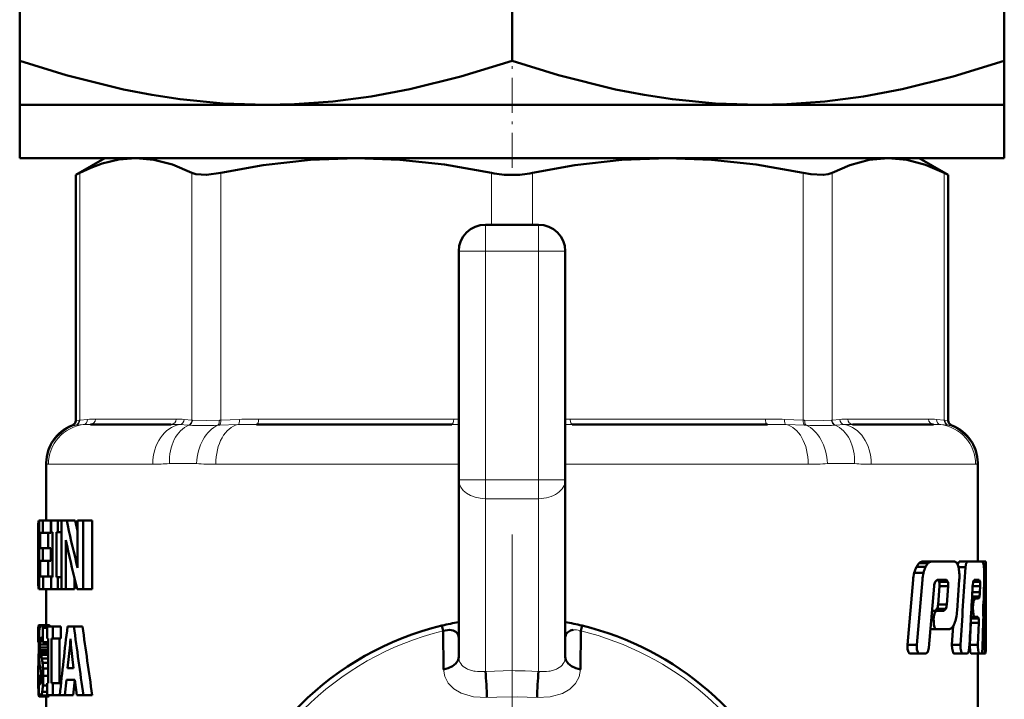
# Model space of a CAD drawing. Extents: x -1358 to 1757, y -1616 to 699.
# Tile 51 of 96: x -590 to -553, y -165 to -140. Entities that reach past the tile are written whole.
import ezdxf

# ---------------------------------------------------------------- set-up
doc = ezdxf.new("R2010")
doc.units = 0
doc.linetypes.add('DASHDOT', pattern=[18.5, 12, -3, 0.5, -3])

msp = doc.modelspace()

# ---------------------------------------------------------------- linework, layer by layer
at = {"color": 7, "lineweight": 50}
for p, q in [((-590.051, -141.4), (-590.051, -127.404)), ((-571.551, -127.404), (-571.551, -141.4)), ((-553.051, -141.4), (-553.051, -127.404)), ((-590.051, -141.4), (-590.051, -143.052)), ((-553.051, -143.052), (-553.051, -141.4)), ((-590.051, -143.052), (-580.801, -143.052)), ((-590.051, -143.052), (-590.051, -145.052)), ((-580.801, -143.052), (-571.551, -143.052)), ((-571.551, -143.052), (-562.301, -143.052)), ((-562.301, -143.052), (-553.051, -143.052)), ((-553.051, -143.052), (-553.051, -145.052)), ((-590.051, -145.052), (-571.551, -145.052)), ((-586.851, -145.052), (-587.947, -145.685)), ((-586.851, -145.052), (-585.687, -145.052)), ((-585.687, -145.052), (-577.406, -145.052)), ((-577.406, -145.052), (-565.696, -145.052)), ((-571.551, -145.052), (-553.051, -145.052)), ((-565.696, -145.052), (-557.416, -145.052)), ((-557.416, -145.052), (-556.251, -145.052)), ((-556.251, -145.052), (-555.155, -145.685)), ((-587.795, -145.607), (-587.947, -145.685)), ((-587.947, -154.907), (-587.947, -145.685)), ((-555.155, -145.685), (-555.308, -145.607)), ((-555.155, -154.907), (-555.155, -145.685)), ((-572.551, -147.552), (-570.551, -147.552)), ((-573.551, -157.138), (-573.551, -148.552)), ((-569.551, -148.552), (-569.551, -157.138)), ((-584.353, -155.052), (-587.39, -155.052)), ((-573.816, -155.052), (-581.149, -155.052)), ((-561.953, -155.052), (-569.286, -155.052)), ((-555.712, -155.052), (-558.75, -155.052)), ((-589.051, -156.499), (-589.051, -158.661)), ((-554.051, -156.499), (-554.051, -160.208)), ((-573.551, -163.781), (-573.551, -157.138)), ((-569.551, -163.781), (-569.551, -157.138)), ((-589.336, -158.661), (-589.351, -158.799)), ((-589.336, -158.661), (-589.321, -158.661)), ((-589.321, -158.661), (-589.179, -158.661)), ((-589.321, -161.239), (-589.321, -158.661)), ((-588.876, -158.661), (-589.179, -158.661)), ((-589.179, -158.661), (-589.179, -159.132)), ((-588.876, -158.661), (-588.876, -159.132)), ((-588.866, -158.661), (-588.615, -158.661)), ((-588.866, -159.108), (-588.866, -158.661)), ((-588.615, -158.661), (-588.481, -158.661)), ((-588.615, -158.661), (-588.615, -159.108)), ((-588.481, -158.661), (-588.285, -158.661)), ((-588.481, -161.239), (-588.481, -158.661)), ((-588.285, -158.661), (-587.966, -158.661)), ((-587.966, -158.661), (-587.878, -159.056)), ((-587.878, -158.661), (-587.661, -158.661)), ((-587.878, -160.087), (-587.878, -158.661)), ((-587.661, -158.661), (-587.329, -158.661)), ((-587.661, -158.661), (-587.661, -161.239)), ((-587.329, -158.661), (-587.329, -161.239)), ((-589.351, -158.799), (-589.351, -159.875)), ((-589.279, -159.132), (-589.279, -159.709)), ((-589.279, -159.132), (-589.179, -159.132)), ((-588.876, -159.132), (-589.179, -159.132)), ((-588.978, -159.132), (-588.978, -159.709)), ((-588.866, -159.108), (-588.817, -159.108)), ((-588.817, -160.793), (-588.817, -159.108)), ((-588.673, -159.108), (-588.673, -160.793)), ((-588.673, -159.108), (-588.615, -159.108)), ((-588.615, -159.108), (-588.481, -159.108)), ((-588.315, -159.406), (-588.313, -159.406)), ((-589.279, -159.709), (-589.187, -159.709)), ((-588.884, -159.709), (-589.187, -159.709)), ((-589.187, -159.709), (-589.187, -160.179)), ((-588.884, -159.709), (-588.884, -160.179)), ((-588.311, -159.823), (-588.311, -161.239)), ((-589.351, -159.875), (-589.351, -159.924)), ((-589.351, -159.924), (-589.351, -159.992)), ((-589.351, -159.992), (-589.351, -161.059)), ((-589.341, -159.918), (-589.321, -159.918)), ((-589.279, -160.179), (-589.279, -160.769)), ((-589.279, -160.179), (-589.187, -160.179)), ((-588.884, -160.179), (-589.187, -160.179)), ((-588.978, -160.179), (-588.978, -160.769)), ((-556.136, -160.208), (-555.797, -160.208)), ((-555.797, -160.208), (-554.926, -160.208)), ((-554.752, -160.208), (-554.811, -160.314)), ((-554.752, -160.208), (-554.439, -160.208)), ((-554.439, -160.208), (-553.866, -160.208)), ((-554.051, -160.208), (-553.844, -160.208)), ((-553.883, -160.208), (-553.753, -160.208)), ((-553.836, -160.263), (-553.866, -160.208)), ((-553.753, -160.208), (-553.751, -160.208)), ((-553.751, -160.208), (-553.751, -163.541)), ((-587.925, -160.231), (-587.875, -160.441)), ((-587.875, -160.441), (-587.873, -160.441)), ((-556.354, -160.411), (-556.009, -160.411)), ((-556.248, -160.262), (-555.906, -160.262)), ((-554.774, -160.422), (-554.511, -160.422)), ((-553.817, -160.422), (-553.759, -160.422)), ((-589.35, -160.88), (-589.351, -161.059)), ((-589.35, -160.88), (-589.321, -160.88)), ((-589.279, -160.769), (-589.171, -160.769)), ((-588.868, -160.769), (-589.171, -160.769)), ((-589.171, -160.769), (-589.171, -161.239)), ((-588.868, -160.769), (-588.868, -161.239)), ((-588.866, -160.793), (-588.817, -160.793)), ((-588.866, -161.239), (-588.866, -160.793)), ((-588.673, -160.793), (-588.615, -160.793)), ((-588.615, -160.793), (-588.481, -160.793)), ((-588.615, -160.793), (-588.615, -161.239)), ((-587.992, -160.837), (-587.992, -161.239)), ((-556.479, -160.899), (-556.695, -163.33)), ((-556.434, -160.629), (-556.088, -160.629)), ((-556.131, -160.899), (-556.342, -163.33)), ((-555.648, -160.964), (-555.578, -160.897)), ((-555.578, -160.897), (-555.226, -160.897)), ((-555.554, -160.897), (-555.498, -160.964)), ((-555.226, -160.897), (-555.171, -160.964)), ((-554.825, -162.052), (-554.743, -160.899)), ((-554.181, -160.897), (-553.99, -160.897)), ((-553.99, -160.897), (-553.964, -160.964)), ((-553.818, -161.416), (-553.808, -160.899)), ((-589.336, -161.239), (-589.321, -161.239)), ((-589.321, -161.239), (-589.171, -161.239)), ((-588.868, -161.239), (-589.171, -161.239)), ((-589.051, -161.239), (-589.051, -162.6)), ((-588.866, -161.239), (-588.615, -161.239)), ((-588.615, -161.239), (-588.481, -161.239)), ((-588.481, -161.239), (-588.311, -161.239)), ((-588.311, -161.239), (-587.992, -161.239)), ((-587.893, -161.239), (-587.661, -161.239)), ((-587.661, -161.239), (-587.329, -161.239)), ((-555.886, -163.452), (-555.689, -161.128)), ((-555.486, -161.129), (-555.542, -161.822)), ((-555.498, -160.964), (-555.171, -160.964)), ((-555.486, -161.129), (-555.16, -161.129)), ((-555.16, -161.129), (-555.214, -161.822)), ((-554.241, -161.129), (-553.959, -161.129)), ((-554.221, -160.964), (-553.964, -160.964)), ((-553.959, -161.129), (-553.968, -161.361)), ((-554.266, -161.592), (-554.164, -161.592)), ((-554.262, -161.525), (-553.985, -161.525)), ((-554.253, -161.361), (-553.968, -161.361)), ((-554.164, -161.592), (-554.016, -161.592)), ((-555.767, -162.054), (-555.595, -162.054)), ((-555.581, -161.987), (-555.649, -162.054)), ((-555.595, -162.054), (-555.319, -162.054)), ((-555.581, -161.987), (-555.253, -161.987)), ((-555.542, -161.822), (-555.214, -161.822)), ((-555.253, -161.987), (-555.319, -162.054)), ((-554.284, -161.946), (-554.229, -161.946)), ((-554.277, -161.805), (-554.221, -161.805)), ((-554.221, -161.805), (-554.229, -161.946)), ((-553.841, -162.163), (-553.849, -162.003)), ((-553.847, -161.882), (-553.83, -161.706)), ((-555.797, -162.409), (-555.705, -162.409)), ((-555.785, -162.269), (-555.694, -162.269)), ((-555.694, -162.269), (-555.706, -162.409)), ((-554.306, -162.348), (-554.016, -162.348)), ((-554.302, -162.281), (-554.17, -162.281)), ((-554.17, -162.281), (-554.044, -162.281)), ((-554.044, -162.281), (-554.015, -162.348)), ((-589.347, -162.624), (-589.351, -162.699)), ((-589.351, -162.699), (-589.351, -163.237)), ((-589.351, -162.699), (-589.304, -162.699)), ((-589.347, -162.624), (-589.283, -162.624)), ((-589.336, -162.6), (-589.255, -162.6)), ((-589.256, -162.6), (-588.955, -162.6)), ((-589.217, -162.624), (-588.915, -162.624)), ((-589.181, -162.699), (-589.181, -163.237)), ((-589.181, -162.699), (-589.022, -162.699)), ((-589.021, -162.648), (-588.808, -162.648)), ((-589.021, -163.094), (-589.021, -162.648)), ((-588.915, -162.624), (-588.9, -162.648)), ((-588.808, -162.648), (-588.499, -162.648)), ((-588.808, -162.648), (-588.808, -163.094)), ((-588.499, -162.648), (-588.499, -163.094)), ((-588.254, -162.648), (-588.013, -162.648)), ((-587.688, -162.648), (-588.013, -162.648)), ((-574.184, -162.614), (-574.136, -162.814)), ((-568.966, -162.814), (-568.918, -162.614)), ((-555.825, -162.743), (-555.606, -162.743)), ((-555.606, -162.743), (-555.116, -162.743)), ((-554.969, -162.623), (-555.017, -163.331)), ((-554.315, -162.512), (-554.348, -163.331)), ((-554.314, -162.495), (-554.315, -162.512)), ((-554.315, -162.512), (-554.01, -162.512)), ((-554.01, -162.512), (-554.043, -163.331)), ((-553.865, -163.452), (-553.84, -162.453)), ((-589.283, -163.13), (-589.29, -163.212)), ((-589.283, -163.13), (-589.208, -163.13)), ((-589.271, -163.077), (-589.232, -163.077)), ((-589.2, -163.158), (-589.219, -163.102)), ((-589.181, -163.237), (-589.2, -163.158)), ((-589.021, -163.094), (-588.98, -163.094)), ((-588.98, -164.779), (-588.98, -163.094)), ((-588.858, -163.094), (-588.858, -164.779)), ((-588.858, -163.094), (-588.808, -163.094)), ((-588.808, -163.094), (-588.499, -163.094)), ((-588.549, -163.094), (-588.549, -164.779)), ((-588.144, -163.108), (-588.139, -163.108)), ((-574.119, -164.258), (-574.136, -162.814)), ((-573.552, -163.075), (-573.551, -163.082)), ((-569.551, -163.074), (-569.551, -163.082)), ((-568.966, -162.814), (-569.005, -162.801)), ((-568.966, -162.814), (-568.983, -164.258)), ((-589.351, -163.237), (-589.33, -163.237)), ((-589.29, -163.212), (-589.292, -163.319)), ((-589.292, -163.319), (-589.289, -163.435)), ((-589.292, -163.319), (-588.991, -163.319)), ((-589.29, -163.212), (-589.187, -163.212)), ((-589.29, -163.435), (-589.281, -163.533)), ((-589.29, -163.435), (-588.988, -163.435)), ((-589.281, -163.533), (-589.268, -163.623)), ((-589.281, -163.533), (-588.98, -163.533)), ((-589.181, -163.237), (-588.98, -163.237)), ((-588.99, -163.236), (-588.991, -163.319)), ((-588.991, -163.319), (-588.988, -163.435)), ((-588.988, -163.435), (-588.98, -163.533)), ((-588.255, -164.207), (-588.16, -163.332)), ((-588.16, -163.332), (-588.124, -163.332)), ((-588.124, -163.34), (-588.024, -164.207)), ((-556.695, -163.33), (-556.342, -163.33)), ((-555.017, -163.331), (-554.7, -163.331)), ((-554.348, -163.331), (-554.042, -163.331)), ((-553.862, -163.331), (-553.791, -163.331)), ((-589.347, -163.852), (-589.35, -164.017)), ((-589.339, -163.714), (-589.347, -163.852)), ((-589.347, -163.852), (-589.321, -163.852)), ((-589.331, -163.623), (-589.339, -163.714)), ((-589.339, -163.714), (-589.326, -163.714)), ((-589.329, -163.599), (-589.331, -163.623)), ((-589.268, -163.623), (-589.247, -163.714)), ((-589.268, -163.623), (-588.98, -163.623)), ((-589.248, -163.714), (-589.216, -163.852)), ((-589.248, -163.714), (-588.98, -163.714)), ((-589.217, -163.852), (-588.98, -163.852)), ((-556.591, -163.666), (-556.241, -163.666)), ((-556.241, -163.666), (-555.987, -163.666)), ((-554.937, -163.666), (-554.621, -163.666)), ((-554.621, -163.666), (-554.437, -163.666)), ((-554.301, -163.666), (-553.996, -163.666)), ((-554.051, -163.666), (-554.051, -167.723)), ((-553.996, -163.666), (-553.898, -163.666)), ((-553.898, -163.666), (-553.775, -163.666)), ((-553.775, -163.666), (-553.753, -163.666)), ((-553.753, -163.666), (-553.751, -163.541)), ((-589.35, -164.017), (-589.351, -164.227)), ((-589.351, -164.227), (-589.351, -164.502)), ((-589.351, -164.227), (-589.272, -164.227)), ((-589.35, -164.017), (-589.308, -164.017)), ((-589.275, -164.211), (-589.293, -164.116)), ((-589.258, -164.309), (-589.275, -164.211)), ((-589.191, -164.017), (-588.98, -164.017)), ((-589.173, -164.227), (-588.98, -164.227)), ((-588.255, -164.207), (-588.024, -164.207)), ((-589.351, -164.502), (-589.351, -164.865)), ((-589.351, -164.502), (-589.242, -164.502)), ((-589.33, -165.129), (-589.33, -164.553)), ((-589.33, -164.553), (-589.241, -164.553)), ((-589.246, -164.419), (-589.258, -164.309)), ((-589.244, -164.657), (-589.241, -164.554)), ((-589.166, -164.502), (-588.98, -164.502)), ((-589.351, -164.865), (-589.349, -165.103)), ((-589.351, -164.865), (-589.33, -164.865)), ((-589.311, -164.749), (-589.254, -164.749)), ((-589.253, -164.74), (-589.244, -164.657)), ((-589.177, -164.865), (-589.021, -164.865)), ((-589.021, -164.779), (-588.98, -164.779)), ((-589.021, -165.225), (-589.021, -164.779)), ((-588.858, -164.779), (-588.808, -164.779)), ((-588.808, -164.779), (-588.499, -164.779)), ((-588.808, -164.779), (-588.808, -165.225)), ((-588.499, -164.779), (-588.499, -164.79)), ((-588.296, -164.654), (-588.355, -165.225)), ((-588.296, -164.654), (-587.975, -164.654)), ((-587.977, -164.654), (-588.037, -165.225)), ((-587.906, -165.225), (-587.975, -164.654)), ((-589.349, -165.103), (-589.33, -165.103)), ((-589.341, -165.233), (-589.323, -165.273)), ((-589.341, -165.233), (-589.312, -165.233)), ((-589.323, -165.273), (-589.051, -165.273)), ((-589.281, -165.273), (-588.98, -165.273)), ((-589.243, -165.233), (-588.942, -165.233)), ((-589.206, -165.103), (-589.021, -165.103)), ((-589.051, -165.273), (-589.051, -167.723)), ((-589.021, -165.225), (-588.808, -165.225)), ((-588.936, -165.225), (-588.94, -165.233)), ((-588.808, -165.225), (-588.545, -165.225)), ((-588.545, -165.225), (-588.355, -165.225)), ((-588.037, -165.225), (-588.355, -165.225)), ((-587.906, -165.225), (-587.657, -165.225)), ((-587.324, -165.225), (-587.657, -165.225))]:
    msp.add_line(p, q, dxfattribs=at)
at = {"color": 7, "linetype": 'DASHDOT', "lineweight": 18, "ltscale": 0.109586}
msp.add_line((-571.551, -145.418), (-571.551, -141.034), dxfattribs=at)
at = {"color": 7, "lineweight": 18}
for p, q in [((-587.795, -145.607), (-587.795, -154.893)), ((-583.578, -154.893), (-583.578, -145.607)), ((-582.496, -145.607), (-582.496, -154.893)), ((-572.317, -147.552), (-572.317, -145.607)), ((-570.786, -145.607), (-570.786, -147.552)), ((-560.606, -154.893), (-560.606, -145.607)), ((-559.524, -145.607), (-559.524, -154.893)), ((-555.308, -154.893), (-555.308, -145.607)), ((-572.551, -147.552), (-572.551, -148.552)), ((-570.551, -147.552), (-570.551, -148.552)), ((-573.551, -148.552), (-572.551, -148.552)), ((-572.551, -148.552), (-572.551, -157.138)), ((-570.551, -148.552), (-572.551, -148.552)), ((-570.551, -157.138), (-570.551, -148.552)), ((-570.551, -148.552), (-569.551, -148.552)), ((-587.947, -154.907), (-587.816, -154.895)), ((-587.816, -154.895), (-587.795, -154.893)), ((-587.795, -154.893), (-587.501, -154.865)), ((-587.205, -154.852), (-584.168, -154.852)), ((-583.872, -154.865), (-583.578, -154.893)), ((-583.578, -154.893), (-583.556, -154.895)), ((-582.548, -154.895), (-582.496, -154.893)), ((-582.496, -154.893), (-581.787, -154.865)), ((-581.073, -154.852), (-573.74, -154.852)), ((-573.74, -154.852), (-573.551, -154.853)), ((-569.551, -154.853), (-569.363, -154.852)), ((-569.363, -154.852), (-562.03, -154.852)), ((-561.315, -154.865), (-560.606, -154.893)), ((-560.606, -154.893), (-560.554, -154.895)), ((-559.546, -154.895), (-559.524, -154.893)), ((-559.524, -154.893), (-559.23, -154.865)), ((-558.935, -154.852), (-555.897, -154.852)), ((-555.601, -154.865), (-555.308, -154.893)), ((-555.308, -154.893), (-555.287, -154.895)), ((-555.287, -154.895), (-555.155, -154.907)), ((-587.948, -155.087), (-588.077, -155.094)), ((-587.927, -155.086), (-587.948, -155.087)), ((-587.661, -155.063), (-587.927, -155.086)), ((-583.716, -155.086), (-584.038, -155.063)), ((-583.689, -155.087), (-583.716, -155.086)), ((-582.545, -155.086), (-582.601, -155.087)), ((-581.848, -155.063), (-582.545, -155.086)), ((-573.551, -155.053), (-573.816, -155.052)), ((-569.286, -155.052), (-569.551, -155.053)), ((-560.557, -155.086), (-561.254, -155.063)), ((-560.501, -155.087), (-560.557, -155.086)), ((-559.386, -155.086), (-559.413, -155.087)), ((-559.065, -155.063), (-559.386, -155.086)), ((-555.175, -155.086), (-555.441, -155.063)), ((-555.155, -155.087), (-555.175, -155.086)), ((-555.025, -155.094), (-555.155, -155.087)), ((-589.036, -156.526), (-589.051, -156.499)), ((-554.051, -156.499), (-554.066, -156.526)), ((-588.971, -156.552), (-585.052, -156.552)), ((-583.405, -156.526), (-584.425, -156.526)), ((-582.685, -156.552), (-573.551, -156.552)), ((-569.551, -156.552), (-560.417, -156.552)), ((-558.678, -156.526), (-559.697, -156.526)), ((-558.05, -156.552), (-554.131, -156.552)), ((-573.551, -157.138), (-572.551, -157.138)), ((-572.551, -157.138), (-570.551, -157.138)), ((-572.551, -157.138), (-572.551, -157.845)), ((-570.551, -157.138), (-570.551, -157.845)), ((-570.551, -157.138), (-569.551, -157.138)), ((-572.551, -164.333), (-572.551, -157.845)), ((-570.551, -157.845), (-572.551, -157.845)), ((-570.551, -157.845), (-570.551, -164.333)), ((-587.925, -160.231), (-587.878, -160.231)), ((-572.551, -164.333), (-571.551, -164.305)), ((-571.051, -164.315), (-570.551, -164.333))]:
    msp.add_line(p, q, dxfattribs=at)
at = {"color": 7, "linetype": 'DASHDOT', "lineweight": 18, "ltscale": 0.257574}
msp.add_line((-572.551, -157.996), (-572.551, -147.693), dxfattribs=at)
at = {"color": 7, "linetype": 'DASHDOT', "lineweight": 18, "ltscale": 0.257589}
msp.add_line((-570.551, -147.693), (-570.551, -157.997), dxfattribs=at)
at = {"color": 7, "linetype": 'DASHDOT', "lineweight": 18, "ltscale": 0.060001}
for p, q in [((-572.751, -148.552), (-570.351, -148.552)), ((-572.751, -157.138), (-570.351, -157.138))]:
    msp.add_line(p, q, dxfattribs=at)
at = {"color": 7, "linetype": 'DASHDOT', "lineweight": 18}
msp.add_line((-571.551, -159.193), (-571.551, -187.91), dxfattribs=at)
at = {"color": 7, "lineweight": 50}
for points in [[(-580.801, -143.052), (-582.41, -142.998), (-584.024, -142.838), (-585.088, -142.676), (-586.156, -142.471), (-588.304, -141.939), (-590.051, -141.4)], [(-571.551, -141.4), (-573.477, -141.989), (-575.395, -142.46), (-576.846, -142.731), (-578.29, -142.921), (-579.729, -143.028), (-580.801, -143.052)], [(-562.301, -143.052), (-563.91, -142.998), (-565.524, -142.838), (-566.588, -142.676), (-567.656, -142.471), (-569.804, -141.939), (-571.551, -141.4)], [(-553.051, -141.4), (-554.977, -141.989), (-556.895, -142.46), (-558.346, -142.731), (-559.79, -142.921), (-561.229, -143.028), (-562.301, -143.052)], [(-585.687, -145.052), (-586.32, -145.104), (-586.953, -145.256), (-587.375, -145.412), (-587.795, -145.607)], [(-583.578, -145.607), (-584.312, -145.292), (-585.008, -145.111), (-585.687, -145.052)], [(-577.406, -145.052), (-579.128, -145.117), (-580.898, -145.317), (-582.496, -145.607)], [(-572.317, -145.607), (-574.085, -145.293), (-575.766, -145.111), (-577.406, -145.052)], [(-565.696, -145.052), (-567.418, -145.117), (-569.188, -145.317), (-570.786, -145.607)], [(-560.606, -145.607), (-562.375, -145.293), (-564.056, -145.111), (-565.696, -145.052)], [(-557.416, -145.052), (-558.129, -145.117), (-558.862, -145.317), (-559.524, -145.607)], [(-555.308, -145.607), (-556.007, -145.304), (-556.71, -145.116), (-557.416, -145.052)], [(-582.496, -145.607), (-583.03, -145.681), (-583.434, -145.657), (-583.578, -145.607)], [(-559.524, -145.607), (-559.669, -145.657), (-559.853, -145.682), (-560.322, -145.657), (-560.606, -145.607)], [(-554.439, -160.208), (-554.485, -160.269), (-554.511, -160.422)], [(-554.24, -161.111), (-554.222, -160.968), (-554.181, -160.897)], [(-589.351, -161.059), (-589.348, -161.192), (-589.336, -161.239)], [(-554.164, -161.592), (-554.2, -161.652), (-554.221, -161.805)], [(-553.985, -161.525), (-553.996, -161.568), (-554.003, -161.583), (-554.016, -161.592)], [(-555.595, -162.054), (-555.661, -162.12), (-555.694, -162.269)], [(-554.229, -161.946), (-554.209, -162.214), (-554.193, -162.26), (-554.17, -162.281)], [(-555.705, -162.409), (-555.698, -162.586), (-555.677, -162.666), (-555.649, -162.717), (-555.606, -162.743)], [(-589.291, -162.644), (-589.276, -162.612), (-589.256, -162.6)], [(-574.136, -162.814), (-573.897, -162.771), (-573.765, -162.794), (-573.668, -162.844), (-573.58, -162.95), (-573.552, -163.075)], [(-556.695, -163.33), (-556.688, -163.504), (-556.651, -163.617), (-556.63, -163.646), (-556.591, -163.666)], [(-556.342, -163.33), (-556.336, -163.505), (-556.3, -163.616), (-556.28, -163.645), (-556.241, -163.666)], [(-555.987, -163.666), (-555.919, -163.598), (-555.886, -163.452)], [(-555.017, -163.331), (-555.015, -163.472), (-554.979, -163.627), (-554.963, -163.651), (-554.937, -163.666)], [(-554.7, -163.331), (-554.698, -163.472), (-554.663, -163.626), (-554.648, -163.65), (-554.621, -163.666)], [(-554.437, -163.666), (-554.392, -163.605), (-554.368, -163.452)], [(-554.348, -163.331), (-554.33, -163.605), (-554.301, -163.666)], [(-554.042, -163.331), (-554.043, -163.428), (-554.02, -163.628), (-554.008, -163.657), (-553.996, -163.666)], [(-553.898, -163.666), (-553.866, -163.492), (-553.865, -163.452)], [(-553.791, -163.331), (-553.782, -163.63), (-553.779, -163.656), (-553.775, -163.666)], [(-574.119, -164.258), (-573.945, -164.218), (-573.784, -164.143), (-573.658, -164.039), (-573.577, -163.911), (-573.551, -163.789)], [(-568.983, -164.258), (-569.157, -164.218), (-569.318, -164.143), (-569.444, -164.039), (-569.526, -163.911), (-569.551, -163.789)], [(-589.311, -164.749), (-589.299, -164.795), (-589.283, -164.815)]]:
    msp.add_lwpolyline(points, dxfattribs=at)
at = {"color": 7, "lineweight": 18}
for points in [[(-583.556, -154.895), (-583.045, -154.906), (-582.548, -154.895)], [(-560.554, -154.895), (-559.857, -154.906), (-559.546, -154.895)], [(-572.495, -165.32), (-572.994, -165.294), (-573.458, -165.157), (-573.734, -164.992), (-573.95, -164.77), (-574.074, -164.527), (-574.119, -164.258)], [(-568.983, -164.258), (-569.032, -164.538), (-569.167, -164.79), (-569.383, -165.004), (-569.656, -165.162), (-570.113, -165.295), (-570.608, -165.32)], [(-570.608, -165.32), (-571.363, -165.295), (-572.117, -165.3), (-572.495, -165.32)]]:
    msp.add_lwpolyline(points, dxfattribs=at)
at = {"color": 7, "lineweight": 50}
for centre, radius, start, end in [((-571.562, -141.957), 3.727, 258.3238, 270.1707), ((-571.54, -141.955), 3.729, 269.8321, 281.6725), ((-572.551, -148.552), 1, 90, 180), ((-570.551, -148.552), 1, 0, 90), ((-588.147, -154.907), 0.2, 290.5165, 359.9999), ((-554.955, -154.907), 0.2, 180.0001, 249.4835), ((-587.551, -156.499), 1.5, 110.5177, 180), ((-555.551, -156.499), 1.5, 359.9834, 69.4823), ((-536.509, -147.589), 52.947, 192.0714, 193.8139), ((-648.917, -159.935), 59.576, 0.01649, 1.09268), ((-601.636, -159.758), 13.325, 359.7204, 1.5136), ((-583.9, -158.627), 4.481, 190.0104, 192.7994), ((-536.982, -148.506), 52.478, 192.226, 194.0417), ((-644.866, -159.893), 55.525, 358.9821, 359.9746), ((-580.515, -160.157), 7.364, 179.4536, 182.2095), ((-556.126, -160.371), 0.163, 93.6909, 138.2675), ((-555.786, -160.366), 0.158, 93.9134, 139.1034), ((-554.934, -160.314), 0.107, 28.887, 85.6361), ((-550.526, -160.392), 3.233, 176.7474, 180.536), ((-555.3, -160.92), 1.171, 154.2079, 165.6194), ((-555.84, -160.661), 0.571, 135.6429, 154.0272), ((-554.935, -160.918), 1.188, 154.7161, 165.9308), ((-555.493, -160.657), 0.572, 136.3208, 154.5448), ((-555.228, -160.514), 0.462, 12.8652, 32.9613), ((-555.967, -160.705), 1.226, 3.537, 13.8801), ((-1069.484, -128.412), 515.966, 356.11952, 356.44322), ((-554.92, -160.476), 1.105, 3.3767, 11.1055), ((-557.885, -160.691), 4.077, 0.8723, 3.9467), ((-881.37, -158.177), 327.619, 359.09861, 359.60738), ((-554.944, -161.014), 1.539, 165.5109, 175.6995), ((-554.541, -161.018), 1.595, 165.9006, 175.7281), ((-556.803, -160.763), 2.064, 356.2323, 3.7222), ((-561.51, -160.763), 7.703, 358.9898, 0.9957), ((-555.183, -161.167), 0.507, 156.3492, 175.5227), ((-555.917, -161.074), 0.434, 352.6684, 14.6166), ((-555.591, -161.074), 0.434, 352.6684, 14.6166), ((-984.201, -138.873), 430.535, 356.72722, 357.03931), ((-554.913, -161.073), 0.955, 356.6451, 6.5567), ((-555.057, -161.331), 1.09, 349.7197, 358.4317), ((-560.198, -161.285), 6.381, 356.2144, 358.8262), ((-556.072, -161.785), 0.531, 337.5997, 355.9584), ((-555.745, -161.785), 0.532, 337.6203, 355.9573), ((-556.696, -161.931), 1.875, 347.9871, 356.3113), ((-553.148, -161.951), 0.702, 174.3847, 184.2446), ((-556.112, -162.064), 1.276, 338.1164, 348.3983), ((-554.896, -162.458), 0.888, 356.4864, 7.0833), ((-559.767, -162.313), 5.928, 358.6427, 1.4527), ((-589.322, -162.62), 0.0248, 125.531, 190.0323), ((-585.477, -163.101), 3.85, 175.2413, 178.8012), ((-588.628, -162.824), 0.687, 164.8283, 176.5088), ((-589.262, -162.652), 0.0529, 31.7651, 83.5666), ((-589.454, -162.785), 0.287, 17.5379, 34.226), ((-588.961, -162.652), 0.053, 31.7591, 83.5615), ((-433.303, -181.458), 156.088, 173.07829, 174.03052), ((-417.593, -140.416), 171.864, 187.43247, 188.29999), ((-421.909, -140.586), 167.24, 187.58017, 188.47201), ((-571.551, -173.552), 11.25, 103.5334, 229.4195), ((-571.482, -173.879), 11.584, 100.2895, 103.4877), ((-571.62, -173.878), 11.584, 76.512, 79.7106), ((-569.213, -163.153), 0.38, 96.3363, 125.445), ((-571.551, -173.552), 11.25, 326.6274, 76.4663), ((-555.127, -162.606), 0.137, 274.5225, 323.8495), ((-555.429, -162.344), 0.537, 320.2641, 338.6513), ((-576.845, -163.334), 12.485, 178.5631, 180.1555), ((-589.036, -163.159), 0.248, 160.8825, 173.4865), ((-589.246, -163.082), 0.0244, 106.4853, 170.0826), ((-589.258, -163.083), 0.0251, 33.1999, 78.8476), ((-589.357, -163.158), 0.149, 21.8787, 36.5135), ((-590.909, -163.028), 2.766, 353.6796, 358.3431), ((-585.007, -163.02), 3.133, 181.6147, 185.8624), ((-569.228, -163.083), 0.322, 156.4258, 178.4255), ((-569.264, -163.075), 0.287, 126.1882, 155.079), ((-578.76, -163.415), 10.571, 179.7427, 182.127), ((-587.065, -163.747), 2.258, 181.5448, 189.4062), ((-591.482, -164.301), 2.309, 7.0684, 11.2147), ((-592.224, -164.385), 3.055, 2.9639, 6.9168), ((-594.293, -164.484), 5.127, 359.805, 2.8778), ((-587.582, -164.483), 1.749, 182.2701, 188.7385), ((-591.014, -164.546), 1.773, 359.7531, 4.1264), ((-594.118, -164.53), 4.952, 356.1295, 0.3342), ((-583.141, -165.433), 10.647, 0.6083, 5.9289), ((-559.961, -165.433), 10.647, 174.0711, 179.3917), ((-589.292, -164.791), 0.0258, 289.8212, 350.8077), ((-589.533, -164.701), 0.283, 340.5543, 352.0053), ((-591.36, -164.722), 2.187, 349.9853, 356.2651), ((-588.186, -165.099), 1.163, 180.1643, 186.6208), ((-588.825, -165.099), 0.506, 183.4115, 195.8529), ((-589.268, -165.232), 0.0432, 186.0627, 252.1001), ((-589.302, -165.218), 0.0592, 289.816, 345.1357), ((-589.748, -165.019), 0.548, 336.9994, 351.2589), ((-589, -165.218), 0.059, 289.7611, 345.1868)]:
    msp.add_arc(centre, radius, start, end, dxfattribs=at)
at = {"color": 7, "lineweight": 18}
for centre, radius, start, end in [((-588.012, -154.903), 0.196, 289.2011, 2.0769), ((-587.99, -154.902), 0.195, 288.8448, 2.6072), ((-587.694, -154.875), 0.192, 279.6889, 3.0559), ((-587.218, -157.98), 3.128, 89.7592, 95.1871), ((-584.155, -157.98), 3.128, 84.8129, 90.2408), ((-584.071, -154.868), 0.199, 279.7602, 1.0432), ((-583.781, -154.895), 0.202, 288.6376, 0.5069), ((-583.758, -154.898), 0.202, 289.9883, 0.854), ((-581.105, -173.032), 18.18, 89.8986, 92.1508), ((-561.997, -173.032), 18.18, 87.8492, 90.1014), ((-559.344, -154.898), 0.202, 179.146, 250.0117), ((-559.322, -154.895), 0.202, 179.4931, 251.3624), ((-558.948, -157.98), 3.128, 89.7592, 95.1871), ((-559.031, -154.868), 0.199, 178.9568, 260.2398), ((-555.884, -157.98), 3.128, 84.8129, 90.2408), ((-555.409, -154.875), 0.192, 176.9441, 260.3111), ((-555.112, -154.902), 0.195, 177.3928, 251.1552), ((-555.09, -154.903), 0.196, 177.9231, 250.7989), ((-587.534, -156.531), 1.502, 105.9772, 179.784), ((-587.403, -158.012), 2.96, 89.7465, 95.0069), ((-584.339, -159.073), 4.021, 85.7024, 90.1944), ((-583.173, -133.1), 21.995, 268.6539, 271.4886), ((-581.182, -174.705), 19.653, 89.9051, 91.9429), ((-561.92, -174.705), 19.653, 88.0571, 90.0949), ((-559.93, -133.089), 22.005, 268.5123, 271.3456), ((-558.763, -159.073), 4.021, 89.8056, 94.2976), ((-555.699, -158.012), 2.96, 84.9931, 90.2535), ((-555.568, -156.531), 1.502, 0.216, 74.0228), ((-588.981, -156.479), 0.073, 220.243, 277.8347), ((-585.033, -149.402), 7.149, 269.8403, 274.8785), ((-582.727, -147.608), 8.944, 265.6487, 270.2682), ((-560.375, -147.617), 8.935, 269.7295, 274.3536), ((-558.069, -149.395), 7.157, 265.1242, 270.157), ((-554.121, -156.479), 0.0729, 262.143, 319.7781), ((-569.192, -163.359), 0.588, 71.5745, 96.1847), ((-571.551, -173.552), 11.045, 103.5334, 230.0805), ((-571.551, -173.552), 11.045, 326.5786, 76.4664), ((-573.079, -163.786), 0.472, 179.4074, 212.8002), ((-570.023, -163.786), 0.472, 327.2015, 0.5923), ((-573.011, -163.725), 0.563, 214.2454, 243.5991), ((-572.867, -163.467), 0.858, 242.6509, 253.4953), ((-570.235, -163.467), 0.858, 286.5016, 297.3521), ((-570.092, -163.725), 0.563, 296.4023, 325.7524), ((-572.782, -163.19), 1.148, 253.3736, 262.1989), ((-572.721, -162.699), 1.643, 262.413, 275.9389), ((-571.615, -178.957), 14.652, 87.7959, 89.7516), ((-570.381, -162.706), 1.636, 264.0327, 277.6176), ((-570.32, -163.19), 1.148, 277.7999, 286.6272)]:
    msp.add_arc(centre, radius, start, end, dxfattribs=at)
for centre, major_axis, ratio, start_param, end_param in [((-587.39, -154.852), (0, 0.2), 0.92388, 3.141593, 4.712389), ((-584.353, -154.852), (0, 0.2), 0.92388, 3.141593, 4.712389), ((-582.63, -154.895), (0.007, -0.2), 0.408466, 0.272287, 1.557437), ((-582.572, -154.893), (0.008, -0.2), 0.382405, 0.255495, 1.554996), ((-581.864, -154.865), (0.008, -0.2), 0.382432, 0.102908, 1.555785), ((-581.149, -154.852), (0, 0.2), 0.382683, 3.141593, 4.712389), ((-573.816, -154.852), (0, 0.2), 0.382683, 3.141593, 4.712389), ((-569.286, -154.852), (0, 0.2), 0.382683, 1.570796, 3.141593), ((-561.953, -154.852), (0, 0.2), 0.382683, 1.570796, 3.141593), ((-561.239, -154.865), (-0.008, -0.2), 0.382432, 4.727401, 6.180277), ((-560.53, -154.893), (-0.008, -0.2), 0.382405, 4.728189, 6.02769), ((-560.473, -154.895), (-0.007, -0.2), 0.408466, 4.725748, 6.010898), ((-558.75, -154.852), (0, -0.2), 0.92388, 4.712389, 6.283185), ((-555.712, -154.852), (0, -0.2), 0.92388, 4.712389, 6.283185), ((-587.478, -156.552), (0, -1.5), 0.995414, 3.264935, 4.712389), ((-583.895, -156.552), (0, -1.5), 0.771505, 3.264935, 4.712389), ((-583.321, -156.526), (0.143, -1.493), 0.734075, 3.351169, 4.642046), ((-582.389, -156.526), (-0.132, -1.494), 0.675962, 3.481187, 4.772063), ((-581.731, -156.552), (0, -1.5), 0.636223, 3.264935, 4.712389), ((-561.372, -156.552), (0, 1.5), 0.636223, 4.712389, 6.159843), ((-560.713, -156.526), (0.132, -1.494), 0.675962, 1.511122, 2.801999), ((-559.781, -156.526), (-0.143, -1.493), 0.734075, 1.64114, 2.932016), ((-559.207, -156.552), (0, 1.5), 0.771505, 4.712389, 6.159843), ((-555.625, -156.552), (0, 1.5), 0.995414, 4.712389, 6.159843), ((-572.551, -157.138), (-1, 0), 0.707107, 0, 1.570796), ((-570.551, -157.138), (-1, 0), 0.707107, 1.570796, 3.141593)]:
    msp.add_ellipse(centre, major_axis=major_axis, ratio=ratio, start_param=start_param, end_param=end_param, dxfattribs=at)

doc.saveas('drawing.dxf')
